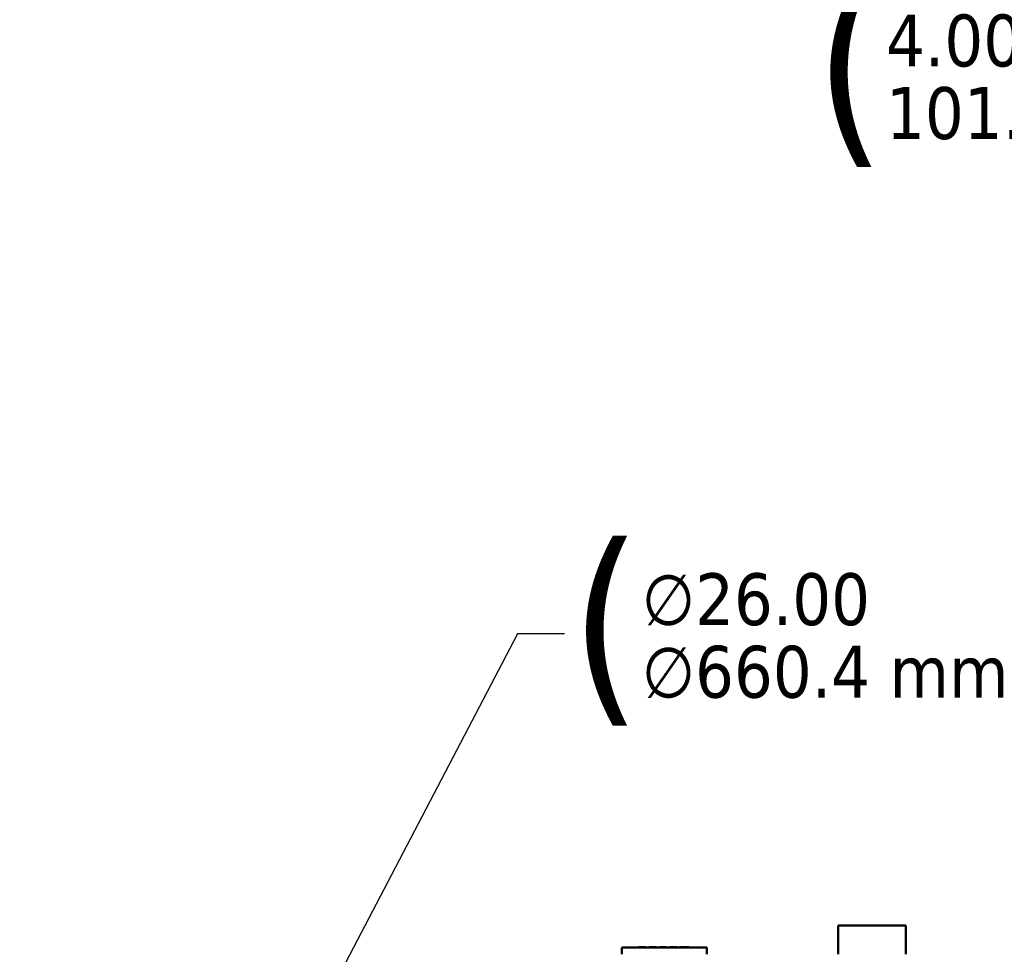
# Model space of a CAD drawing. Header units: inches. Extents: x 1 to 237, y 4 to 150.
# Tile 16 of 148: x 50 to 66, y 41 to 56. Entities that reach past the tile are written whole.
import ezdxf

# ---------------------------------------------------------------- set-up
doc = ezdxf.new("R2010")
doc.units = ezdxf.units.IN
doc.header["$LTSCALE"] = 7
doc.header["$MEASUREMENT"] = 0
doc.layers.add('Dimension (ANSI)', color=7, linetype='Continuous', lineweight=25)
doc.layers.add('Visible (ANSI)', color=7, linetype='Continuous', lineweight=50)
doc.styles.add('Dimension Text', font='tahoma.ttf')
doc.dimstyles.new('Dual Dimension', dxfattribs={"dimscale": 7, "dimtxt": 0.12, "dimasz": 0.098425, "dimexe": 0.125, "dimexo": 0.0625, "dimgap": 0.031496, "dimtad": 0, "dimtih": 1, "dimtoh": 1, "dimrnd": 1e-08, "dimzin": 4, "dimdsep": 46, "dimtxsty": 'Dimension Text', "dimcen": 0.09, "dimdle": 0.393701, "dimclrd": 256, "dimclre": 256, "dimclrt": 256, "dimadec": 0, "dimazin": 1, "dimtfac": 1, "dimtofl": 0, "dimtmove": 0, "dimatfit": 3, "dimfxl": 1, "dimtolj": 1, "dimtzin": 4, "dimlwd": -1, "dimlwe": -1, "dimarcsym": 0})

# ---------------------------------------------------------------- blocks, each defined once
blk = doc.blocks.new('*D12')
at = {"layer": 'Defpoints', "color": 0, "transparency": 16777216}
for p in [(54.601, 38.787), (42.549, 15.749)]:
    blk.add_point(p, dxfattribs=at)
at = {"layer": 'Dimension (ANSI)', "transparency": 16777216}
for p, q in [((58.296, 45.849), (54.921, 39.397)), ((59.057, 45.849), (58.296, 45.849)), ((48.575, 26.638), (48.575, 27.898)), ((47.945, 27.268), (49.205, 27.268))]:
    blk.add_line(p, q, dxfattribs=at)
blk.add_solid([(54.819, 39.45), (55.023, 39.344), (54.601, 38.787)], dxfattribs=at)
at = {"layer": 'Dimension (ANSI)', "transparency": 16777216, "insert": (63.285, 45.849), "char_height": 0.84, "attachment_point": 5, "style": 'Dimension Text'}
blk.add_mtext('\\A1;{\\H3.0x;(}\\S∅26.00^ ∅660.4 mm;{\\H3.0x;)}', dxfattribs=at)
blk = doc.blocks.new('*D16')
at = {"layer": 'Defpoints', "color": 0, "transparency": 16777216}
for p in [(59.36, 61.227), (71.378, 61.227), (58.82, 57.23)]:
    blk.add_point(p, dxfattribs=at)
at = {"layer": 'Dimension (ANSI)', "transparency": 16777216}
for p, q in [((59.798, 61.227), (72.253, 61.227)), ((71.378, 60.538), (71.378, 57.919)), ((59.258, 57.23), (72.253, 57.23)), ((71.378, 57.23), (71.378, 54.905)), ((71.378, 54.905), (70.689, 54.905))]:
    blk.add_line(p, q, dxfattribs=at)
for points in [[(71.263, 60.538), (71.492, 60.538), (71.378, 61.227)], [(71.263, 57.919), (71.492, 57.919), (71.378, 57.23)]]:
    blk.add_solid(points, dxfattribs=at)
at = {"layer": 'Dimension (ANSI)', "transparency": 16777216, "insert": (66.813, 54.905), "char_height": 0.84, "attachment_point": 5, "style": 'Dimension Text'}
blk.add_mtext('\\A1;{\\H3.0x;(}\\S4.00^ 101.5 mm;{\\H3.0x;)}', dxfattribs=at)

msp = doc.modelspace()

# ---------------------------------------------------------------- linework, layer by layer
at = {"layer": 'Visible (ANSI)'}
for p, q in [((64.591, 41.1211), (63.4965, 41.1211)), ((63.4965, 41.1211), (63.4965, 40.6566)), ((64.591, 41.1211), (64.591, 40.6566)), ((61.3666, 40.7668), (59.9886, 40.7668)), ((59.9886, 40.6566), (59.9886, 40.7668)), ((60.2583, 40.7707), (60.2819, 40.7707)), ((60.2819, 40.7707), (60.3276, 40.7707)), ((60.3276, 40.7707), (60.3519, 40.7707)), ((60.3519, 40.7707), (60.3752, 40.7707)), ((60.4315, 40.7707), (60.5418, 40.7707)), ((60.6008, 40.7707), (60.7111, 40.7707)), ((60.7701, 40.7707), (60.8804, 40.7707)), ((60.9276, 40.7707), (60.9867, 40.7707)), ((60.9867, 40.7707), (61.0181, 40.7707)), ((61.0181, 40.7707), (61.0772, 40.7707)), ((61.3666, 40.6566), (61.3666, 40.7668))]:
    msp.add_line(p, q, dxfattribs=at)
for centre, start, end in [((60.2583, 40.7668), 90, 180), ((60.2819, 40.7668), 0, 90), ((60.4315, 40.7668), 90, 180), ((60.5418, 40.7668), 0, 90), ((60.6008, 40.7668), 90, 180), ((60.7111, 40.7668), 0, 90), ((60.7701, 40.7668), 90, 180), ((60.8804, 40.7668), 0, 90), ((60.9276, 40.7668), 90, 180), ((60.9867, 40.7668), 90, 180), ((61.0181, 40.7668), 0, 90), ((61.0772, 40.7668), 0, 90)]:
    msp.add_arc(centre, 0.00394, start, end, dxfattribs=at)
for centre, major_axis in [((60.3276, 40.7668), (0, -0.00394)), ((60.3519, 40.7668), (0, -0.00394)), ((60.3752, 40.7668), (-0.00513, 0))]:
    msp.add_ellipse(centre, major_axis=major_axis, ratio=0.767327, start_param=3.1415927, end_param=4.712389, dxfattribs=at)

# ---------------------------------------------------------------- dimensions: what is measured, and where the dimension line sits
at = {"layer": 'Dimension (ANSI)'}
dim = msp.add_linear_dim(base=(71.3776, 61.2271), p1=(58.82, 57.2303), p2=(59.3602, 61.2271), angle=270, text='{\\H3.0x;(}\\S<>^ 101.5 mm;{\\H3.0x;)}', dimstyle='Dual Dimension', override={"dimgap": 0.031496, "dimdec": 2, "dimpost": '\\X', "dimtol": 0, "dimlim": 0, "dimtp": 0, "dimtm": 0, "dimtdec": 2, "dimatfit": 2}, dxfattribs=at)
dim.commit()
dim.dimension.update_dxf_attribs({"geometry": '*D16', "text_midpoint": (66.8133, 54.9045), "dimtype": 160})
dim = msp.add_diameter_dim_2p(p1=(42.549, 15.7488), p2=(54.6014, 38.7865), text='{\\H3.0x;(}\\S<>^ ∅660.4 mm;{\\H3.0x;)}', dimstyle='Dual Dimension', override={"dimgap": 0.031496, "dimdec": 2, "dimlfac": 1, "dimpost": '\\X', "dimtol": 0, "dimlim": 0, "dimtp": 0, "dimtm": 0, "dimtdec": 2}, dxfattribs=at)
dim.commit()
dim.dimension.update_dxf_attribs({"geometry": '*D12', "text_midpoint": (63.2852, 45.8491), "dimtype": 163})

doc.saveas('drawing.dxf')
